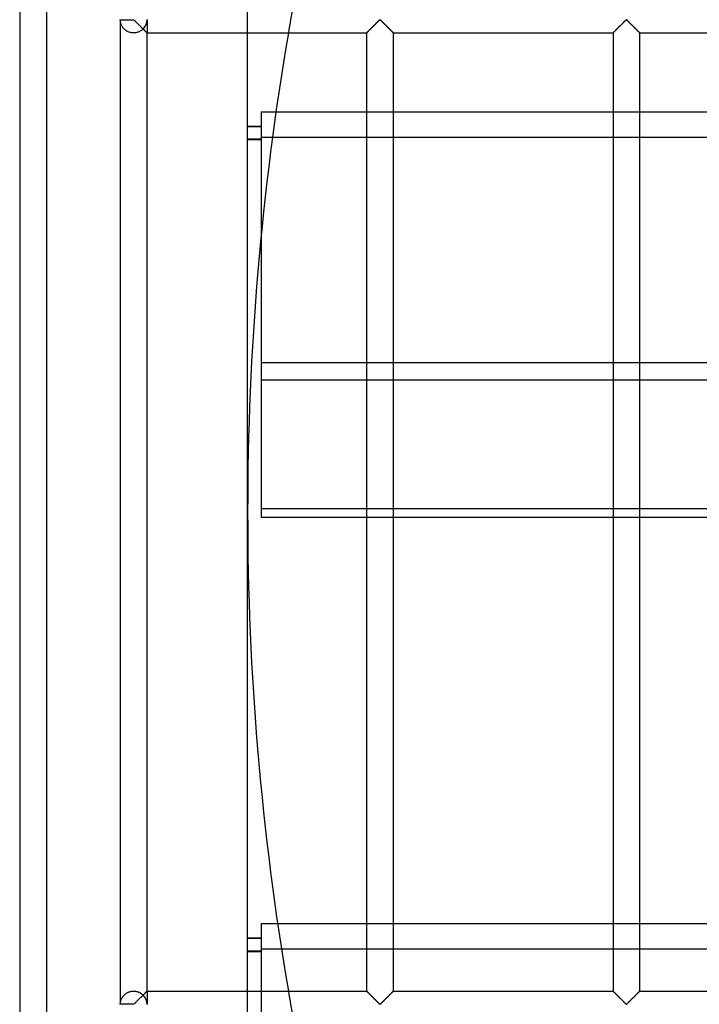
# Model space of a CAD drawing. Header units: millimetres. Extents: x -572 to 572, y -572 to 572.
# Tile 6 of 59: x -572 to -446, y -92 to 92. Entities that reach past the tile are written whole.
import ezdxf

# ---------------------------------------------------------------- set-up
doc = ezdxf.new("R2010")
doc.units = ezdxf.units.MM
doc.layers.add('MAIN-1', color=7, linetype='Continuous')
doc.layers.add('MAIN-2', color=7, linetype='Continuous')

msp = doc.modelspace()

# ---------------------------------------------------------------- linework, layer by layer
at = {"layer": 'MAIN-1'}
for p, q in [((-572.5, 572.5), (-572.5, -572.5)), ((-551.25, 91.8), (-551.25, 91.87)), ((-553.75, 91.8), (-551.25, 91.8)), ((-553.75, 91.8), (-553.75, -91.8)), ((-551.25, 91.8), (-551.18, 91.77)), ((-551.18, 91.77), (-551.12, 91.73)), ((-551.12, 91.73), (-551.07, 91.68)), ((-551.07, 91.68), (-551.02, 91.63)), ((-551.02, 91.63), (-550.96, 91.58)), ((-550.96, 91.58), (-550.9, 91.52)), ((-550.9, 91.52), (-550.84, 91.46)), ((-550.84, 91.46), (-550.78, 91.4)), ((-550.78, 91.4), (-550.72, 91.34)), ((-550.72, 91.34), (-550.66, 91.28)), ((-550.66, 91.28), (-550.59, 91.21)), ((-550.59, 91.21), (-550.52, 91.15)), ((-550.52, 91.15), (-550.46, 91.08)), ((-550.46, 91.08), (-550.39, 91.01)), ((-550.39, 91.01), (-550.32, 90.95)), ((-550.32, 90.95), (-550.26, 90.88)), ((-550.26, 90.88), (-550.19, 90.81)), ((-550.19, 90.81), (-550.12, 90.74)), ((-550.12, 90.74), (-550.05, 90.67)), ((-550.05, 90.67), (-549.98, 90.6)), ((-549.98, 90.6), (-549.91, 90.53)), ((-549.91, 90.53), (-549.84, 90.47)), ((-549.84, 90.47), (-549.78, 90.4)), ((-549.78, 90.4), (-549.71, 90.33)), ((-549.71, 90.33), (-549.64, 90.27)), ((-549.64, 90.27), (-549.58, 90.2)), ((-549.58, 90.2), (-549.52, 90.14)), ((-549.52, 90.14), (-549.45, 90.08)), ((-549.45, 90.08), (-549.39, 90.02)), ((-549.39, 90.02), (-549.33, 89.96)), ((-507.2, 89.98), (-507.1, 90.09)), ((-507.1, 90.09), (-506.99, 90.2)), ((-506.99, 90.2), (-506.88, 90.31)), ((-506.88, 90.31), (-506.76, 90.42)), ((-506.76, 90.42), (-506.64, 90.54)), ((-506.64, 90.54), (-506.52, 90.66)), ((-506.52, 90.66), (-506.4, 90.78)), ((-506.4, 90.78), (-506.28, 90.9)), ((-506.28, 90.9), (-506.17, 91.02)), ((-506.17, 91.02), (-506.05, 91.13)), ((-506.05, 91.13), (-505.94, 91.25)), ((-505.94, 91.25), (-505.82, 91.36)), ((-505.82, 91.36), (-505.72, 91.46)), ((-505.72, 91.46), (-505.62, 91.56)), ((-505.62, 91.56), (-505.52, 91.66)), ((-505.52, 91.66), (-505.43, 91.74)), ((-505.43, 91.74), (-505.31, 91.8)), ((-505.31, 91.8), (-505.24, 91.77)), ((-505.24, 91.77), (-505.18, 91.73)), ((-505.18, 91.73), (-505.13, 91.68)), ((-505.13, 91.68), (-505.08, 91.63)), ((-505.08, 91.63), (-505.02, 91.58)), ((-505.02, 91.58), (-504.96, 91.52)), ((-504.96, 91.52), (-504.91, 91.46)), ((-504.91, 91.46), (-504.84, 91.4)), ((-504.84, 91.4), (-504.78, 91.34)), ((-504.78, 91.34), (-504.72, 91.28)), ((-504.72, 91.28), (-504.65, 91.21)), ((-504.65, 91.21), (-504.59, 91.15)), ((-504.59, 91.15), (-504.52, 91.08)), ((-504.52, 91.08), (-504.45, 91.01)), ((-504.45, 91.01), (-504.39, 90.95)), ((-504.39, 90.95), (-504.32, 90.88)), ((-504.32, 90.88), (-504.25, 90.81)), ((-504.25, 90.81), (-504.18, 90.74)), ((-504.18, 90.74), (-504.11, 90.67)), ((-504.11, 90.67), (-504.04, 90.6)), ((-504.04, 90.6), (-503.97, 90.53)), ((-503.97, 90.53), (-503.91, 90.47)), ((-503.91, 90.47), (-503.84, 90.4)), ((-503.84, 90.4), (-503.77, 90.33)), ((-503.77, 90.33), (-503.71, 90.27)), ((-503.71, 90.27), (-503.64, 90.2)), ((-503.64, 90.2), (-503.58, 90.14)), ((-503.58, 90.14), (-503.52, 90.08)), ((-503.52, 90.08), (-503.46, 90.02)), ((-503.46, 90.02), (-503.4, 89.96)), ((-461.27, 89.98), (-461.16, 90.09)), ((-461.16, 90.09), (-461.05, 90.2)), ((-461.05, 90.2), (-460.94, 90.31)), ((-460.94, 90.31), (-460.82, 90.42)), ((-460.82, 90.42), (-460.71, 90.54)), ((-460.71, 90.54), (-460.59, 90.66)), ((-460.59, 90.66), (-460.47, 90.78)), ((-460.47, 90.78), (-460.35, 90.9)), ((-460.35, 90.9), (-460.23, 91.02)), ((-460.23, 91.02), (-460.11, 91.13)), ((-460.11, 91.13), (-460, 91.25)), ((-460, 91.25), (-459.89, 91.36)), ((-459.89, 91.36), (-459.78, 91.46)), ((-459.78, 91.46), (-459.68, 91.56)), ((-459.68, 91.56), (-459.58, 91.66)), ((-459.58, 91.66), (-459.49, 91.74)), ((-459.49, 91.74), (-459.38, 91.8)), ((-459.38, 91.8), (-459.3, 91.77)), ((-459.3, 91.77), (-459.25, 91.73)), ((-459.25, 91.73), (-459.19, 91.68)), ((-459.19, 91.68), (-459.14, 91.63)), ((-459.14, 91.63), (-459.08, 91.58)), ((-459.08, 91.58), (-459.03, 91.52)), ((-459.03, 91.52), (-458.97, 91.46)), ((-458.97, 91.46), (-458.91, 91.4)), ((-458.91, 91.4), (-458.84, 91.34)), ((-458.84, 91.34), (-458.78, 91.28)), ((-458.78, 91.28), (-458.72, 91.21)), ((-458.72, 91.21), (-458.65, 91.15)), ((-458.65, 91.15), (-458.58, 91.08)), ((-458.58, 91.08), (-458.52, 91.01)), ((-458.52, 91.01), (-458.45, 90.95)), ((-458.45, 90.95), (-458.38, 90.88)), ((-458.38, 90.88), (-458.31, 90.81)), ((-458.31, 90.81), (-458.24, 90.74)), ((-458.24, 90.74), (-458.17, 90.67)), ((-458.17, 90.67), (-458.1, 90.6)), ((-458.1, 90.6), (-458.04, 90.53)), ((-458.04, 90.53), (-457.97, 90.47)), ((-457.97, 90.47), (-457.9, 90.4)), ((-457.9, 90.4), (-457.83, 90.33)), ((-457.83, 90.33), (-457.77, 90.27)), ((-457.77, 90.27), (-457.7, 90.2)), ((-457.7, 90.2), (-457.64, 90.14)), ((-457.64, 90.14), (-457.58, 90.08)), ((-457.58, 90.08), (-457.52, 90.02)), ((-457.52, 90.02), (-457.46, 89.96)), ((-549.33, 89.96), (-549.28, 89.9)), ((-549.28, 89.9), (-549.22, 89.84)), ((-549.22, 89.84), (-549.16, 89.79)), ((-549.16, 89.79), (-549.11, 89.74)), ((-549.11, 89.74), (-549.06, 89.69)), ((-549.06, 89.69), (-549.01, 89.64)), ((-549.01, 89.64), (-548.97, 89.59)), ((-548.97, 89.59), (-548.93, 89.55)), ((-548.93, 89.55), (-548.89, 89.52)), ((-548.89, 89.52), (-548.86, 89.48)), ((-548.86, 89.48), (-548.83, 89.46)), ((-548.83, 89.46), (-548.81, 89.43)), ((-548.81, 89.43), (-548.79, 89.41)), ((-548.79, 89.41), (-548.77, 89.4)), ((-548.77, 89.4), (-548.76, 89.38)), ((-548.76, 89.38), (-548.75, 89.38)), ((-548.75, -89.38), (-548.75, 89.37)), ((-548.75, 89.38), (-548.75, 89.37)), ((-548.75, 89.37), (-507.81, 89.37)), ((-530, -89.38), (-530, 89.37)), ((-507.81, 89.37), (-507.81, -89.38)), ((-507.81, 89.37), (-507.8, 89.38)), ((-507.8, 89.38), (-507.78, 89.4)), ((-507.78, 89.4), (-507.75, 89.44)), ((-507.75, 89.44), (-507.7, 89.48)), ((-507.7, 89.48), (-507.64, 89.54)), ((-507.64, 89.54), (-507.57, 89.61)), ((-507.57, 89.61), (-507.49, 89.69)), ((-507.49, 89.69), (-507.4, 89.78)), ((-507.4, 89.78), (-507.31, 89.88)), ((-507.31, 89.88), (-507.2, 89.98)), ((-503.4, 89.96), (-503.34, 89.9)), ((-503.34, 89.9), (-503.28, 89.84)), ((-503.28, 89.84), (-503.23, 89.79)), ((-503.23, 89.79), (-503.17, 89.74)), ((-503.17, 89.74), (-503.12, 89.69)), ((-503.12, 89.69), (-503.08, 89.64)), ((-503.08, 89.64), (-503.03, 89.59)), ((-503.03, 89.59), (-502.99, 89.55)), ((-502.99, 89.55), (-502.96, 89.52)), ((-502.96, 89.52), (-502.92, 89.48)), ((-502.92, 89.48), (-502.89, 89.46)), ((-502.89, 89.46), (-502.87, 89.43)), ((-502.87, 89.43), (-502.85, 89.41)), ((-502.85, 89.41), (-502.83, 89.4)), ((-502.83, 89.4), (-502.82, 89.38)), ((-502.82, 89.38), (-502.82, 89.38)), ((-502.82, 89.38), (-502.81, 89.37)), ((-502.81, -89.38), (-502.81, 89.37)), ((-502.81, 89.37), (-461.87, 89.37)), ((-461.87, 89.38), (-461.85, 89.4)), ((-461.87, 89.37), (-461.87, -89.38)), ((-461.87, 89.37), (-461.87, 89.38)), ((-461.85, 89.4), (-461.81, 89.44)), ((-461.81, 89.44), (-461.77, 89.48)), ((-461.77, 89.48), (-461.71, 89.54)), ((-461.71, 89.54), (-461.64, 89.61)), ((-461.64, 89.61), (-461.55, 89.69)), ((-461.55, 89.69), (-461.47, 89.78)), ((-461.47, 89.78), (-461.37, 89.88)), ((-461.37, 89.88), (-461.27, 89.98)), ((-457.46, 89.96), (-457.4, 89.9)), ((-457.4, 89.9), (-457.34, 89.84)), ((-457.34, 89.84), (-457.29, 89.79)), ((-457.29, 89.79), (-457.24, 89.74)), ((-457.24, 89.74), (-457.19, 89.69)), ((-457.19, 89.69), (-457.14, 89.64)), ((-457.14, 89.64), (-457.1, 89.59)), ((-457.1, 89.59), (-457.06, 89.55)), ((-457.06, 89.55), (-457.02, 89.52)), ((-457.02, 89.52), (-456.99, 89.48)), ((-456.99, 89.48), (-456.96, 89.46)), ((-456.96, 89.46), (-456.93, 89.43)), ((-456.93, 89.43), (-456.91, 89.41)), ((-456.91, 89.41), (-456.9, 89.4)), ((-456.9, 89.4), (-456.89, 89.38)), ((-456.89, 89.38), (-456.88, 89.38)), ((-456.88, -89.38), (-456.88, 89.37)), ((-456.88, 89.38), (-456.88, 89.37)), ((-456.88, 89.37), (-415.94, 89.37)), ((-524.72, 74.64), (-507.81, 74.64)), ((-502.81, 74.64), (-461.87, 74.64)), ((-456.88, 74.64), (-415.94, 74.64)), ((-507.81, 69.88), (-525.37, 69.88)), ((-461.87, 69.88), (-502.81, 69.88)), ((-415.94, 69.88), (-456.88, 69.88)), ((-527.5, 51.42), (-527.5, 24.63)), ((-527.5, 24.63), (-507.81, 24.63)), ((-527.5, 24.63), (-527.5, 0.58)), ((-502.81, 24.63), (-461.87, 24.63)), ((-456.88, 24.63), (-415.94, 24.63)), ((-507.81, 0.58), (-527.5, 0.58)), ((-527.5, 0.58), (-527.5, -0.96)), ((-461.87, 0.58), (-502.81, 0.58)), ((-415.94, 0.58), (-456.88, 0.58)), ((-527.5, -0.96), (-507.81, -0.96)), ((-502.81, -0.96), (-461.87, -0.96)), ((-456.88, -0.96), (-415.94, -0.96)), ((-524.41, -76.79), (-507.81, -76.79)), ((-502.81, -76.79), (-461.87, -76.79)), ((-456.88, -76.79), (-415.94, -76.79)), ((-507.81, -81.55), (-523.69, -81.55)), ((-461.87, -81.55), (-502.81, -81.55)), ((-415.94, -81.55), (-456.88, -81.55)), ((-549.36, -89.98), (-549.46, -90.09)), ((-549.26, -89.88), (-549.36, -89.98)), ((-549.16, -89.78), (-549.26, -89.88)), ((-549.07, -89.69), (-549.16, -89.78)), ((-548.99, -89.61), (-549.07, -89.69)), ((-548.92, -89.54), (-548.99, -89.61)), ((-548.86, -89.48), (-548.92, -89.54)), ((-548.81, -89.44), (-548.86, -89.48)), ((-548.78, -89.4), (-548.81, -89.44)), ((-548.76, -89.38), (-548.78, -89.4)), ((-548.75, -89.38), (-548.76, -89.38)), ((-548.75, -89.38), (-507.81, -89.38)), ((-507.8, -89.38), (-507.81, -89.38)), ((-507.81, -89.38), (-507.81, -89.38)), ((-507.79, -89.4), (-507.8, -89.38)), ((-507.78, -89.41), (-507.79, -89.4)), ((-507.75, -89.43), (-507.78, -89.41)), ((-507.73, -89.46), (-507.75, -89.43)), ((-507.7, -89.48), (-507.73, -89.46)), ((-507.67, -89.52), (-507.7, -89.48)), ((-507.63, -89.55), (-507.67, -89.52)), ((-507.59, -89.59), (-507.63, -89.55)), ((-507.55, -89.64), (-507.59, -89.59)), ((-507.5, -89.69), (-507.55, -89.64)), ((-507.45, -89.74), (-507.5, -89.69)), ((-507.4, -89.79), (-507.45, -89.74)), ((-507.34, -89.84), (-507.4, -89.79)), ((-507.29, -89.9), (-507.34, -89.84)), ((-507.23, -89.96), (-507.29, -89.9)), ((-507.17, -90.02), (-507.23, -89.96)), ((-503.42, -89.98), (-503.53, -90.09)), ((-503.32, -89.88), (-503.42, -89.98)), ((-503.22, -89.78), (-503.32, -89.88)), ((-503.13, -89.69), (-503.22, -89.78)), ((-503.05, -89.61), (-503.13, -89.69)), ((-502.98, -89.54), (-503.05, -89.61)), ((-502.92, -89.48), (-502.98, -89.54)), ((-502.88, -89.44), (-502.92, -89.48)), ((-502.84, -89.4), (-502.88, -89.44)), ((-502.82, -89.38), (-502.84, -89.4)), ((-502.81, -89.38), (-502.82, -89.38)), ((-502.81, -89.38), (-461.87, -89.38)), ((-461.86, -89.38), (-461.87, -89.38)), ((-461.87, -89.38), (-461.87, -89.38)), ((-461.85, -89.4), (-461.86, -89.38)), ((-461.84, -89.41), (-461.85, -89.4)), ((-461.82, -89.43), (-461.84, -89.41)), ((-461.79, -89.46), (-461.82, -89.43)), ((-461.76, -89.48), (-461.79, -89.46)), ((-461.73, -89.52), (-461.76, -89.48)), ((-461.69, -89.55), (-461.73, -89.52)), ((-461.65, -89.59), (-461.69, -89.55)), ((-461.61, -89.64), (-461.65, -89.59)), ((-461.56, -89.69), (-461.61, -89.64)), ((-461.51, -89.74), (-461.56, -89.69)), ((-461.46, -89.79), (-461.51, -89.74)), ((-461.41, -89.84), (-461.46, -89.79)), ((-461.35, -89.9), (-461.41, -89.84)), ((-461.29, -89.96), (-461.35, -89.9)), ((-461.23, -90.02), (-461.29, -89.96)), ((-457.48, -89.98), (-457.59, -90.09)), ((-457.38, -89.88), (-457.48, -89.98)), ((-457.28, -89.78), (-457.38, -89.88)), ((-457.2, -89.69), (-457.28, -89.78)), ((-457.11, -89.61), (-457.2, -89.69)), ((-457.04, -89.54), (-457.11, -89.61)), ((-456.98, -89.48), (-457.04, -89.54)), ((-456.94, -89.44), (-456.98, -89.48)), ((-456.9, -89.4), (-456.94, -89.44)), ((-456.88, -89.38), (-456.9, -89.4)), ((-456.88, -89.38), (-456.88, -89.38)), ((-456.88, -89.38), (-415.94, -89.38)), ((-551.25, -91.8), (-553.75, -91.8)), ((-551.14, -91.74), (-551.25, -91.8)), ((-551.25, -91.88), (-551.25, -91.8)), ((-551.04, -91.66), (-551.14, -91.74)), ((-550.95, -91.56), (-551.04, -91.66)), ((-550.85, -91.46), (-550.95, -91.56)), ((-550.74, -91.36), (-550.85, -91.46)), ((-550.63, -91.25), (-550.74, -91.36)), ((-550.51, -91.13), (-550.63, -91.25)), ((-550.4, -91.02), (-550.51, -91.13)), ((-550.28, -90.9), (-550.4, -91.02)), ((-550.16, -90.78), (-550.28, -90.9)), ((-550.04, -90.66), (-550.16, -90.78)), ((-549.92, -90.54), (-550.04, -90.66)), ((-549.8, -90.42), (-549.92, -90.54)), ((-549.68, -90.31), (-549.8, -90.42)), ((-549.57, -90.2), (-549.68, -90.31)), ((-549.46, -90.09), (-549.57, -90.2)), ((-507.11, -90.08), (-507.17, -90.02)), ((-507.05, -90.14), (-507.11, -90.08)), ((-506.98, -90.2), (-507.05, -90.14)), ((-506.92, -90.27), (-506.98, -90.2)), ((-506.85, -90.33), (-506.92, -90.27)), ((-506.79, -90.4), (-506.85, -90.33)), ((-506.72, -90.47), (-506.79, -90.4)), ((-506.65, -90.53), (-506.72, -90.47)), ((-506.58, -90.6), (-506.65, -90.53)), ((-506.51, -90.67), (-506.58, -90.6)), ((-506.44, -90.74), (-506.51, -90.67)), ((-506.38, -90.81), (-506.44, -90.74)), ((-506.31, -90.88), (-506.38, -90.81)), ((-506.24, -90.95), (-506.31, -90.88)), ((-506.17, -91.01), (-506.24, -90.95)), ((-506.1, -91.08), (-506.17, -91.01)), ((-506.04, -91.15), (-506.1, -91.08)), ((-505.97, -91.21), (-506.04, -91.15)), ((-505.91, -91.28), (-505.97, -91.21)), ((-505.84, -91.34), (-505.91, -91.28)), ((-505.78, -91.4), (-505.84, -91.34)), ((-505.72, -91.46), (-505.78, -91.4)), ((-505.66, -91.52), (-505.72, -91.46)), ((-505.6, -91.58), (-505.66, -91.52)), ((-505.55, -91.63), (-505.6, -91.58)), ((-505.49, -91.68), (-505.55, -91.63)), ((-505.44, -91.73), (-505.49, -91.68)), ((-505.39, -91.77), (-505.44, -91.73)), ((-505.31, -91.8), (-505.39, -91.77)), ((-505.2, -91.74), (-505.31, -91.8)), ((-505.11, -91.66), (-505.2, -91.74)), ((-505.01, -91.56), (-505.11, -91.66)), ((-504.91, -91.46), (-505.01, -91.56)), ((-504.8, -91.36), (-504.91, -91.46)), ((-504.69, -91.25), (-504.8, -91.36)), ((-504.58, -91.13), (-504.69, -91.25)), ((-504.46, -91.02), (-504.58, -91.13)), ((-504.34, -90.9), (-504.46, -91.02)), ((-504.22, -90.78), (-504.34, -90.9)), ((-504.1, -90.66), (-504.22, -90.78)), ((-503.98, -90.54), (-504.1, -90.66)), ((-503.86, -90.42), (-503.98, -90.54)), ((-503.75, -90.31), (-503.86, -90.42)), ((-503.63, -90.2), (-503.75, -90.31)), ((-503.53, -90.09), (-503.63, -90.2)), ((-461.17, -90.08), (-461.23, -90.02)), ((-461.11, -90.14), (-461.17, -90.08)), ((-461.05, -90.2), (-461.11, -90.14)), ((-460.98, -90.27), (-461.05, -90.2)), ((-460.92, -90.33), (-460.98, -90.27)), ((-460.85, -90.4), (-460.92, -90.33)), ((-460.78, -90.47), (-460.85, -90.4)), ((-460.71, -90.53), (-460.78, -90.47)), ((-460.65, -90.6), (-460.71, -90.53)), ((-460.58, -90.67), (-460.65, -90.6)), ((-460.51, -90.74), (-460.58, -90.67)), ((-460.44, -90.81), (-460.51, -90.74)), ((-460.37, -90.88), (-460.44, -90.81)), ((-460.3, -90.95), (-460.37, -90.88)), ((-460.23, -91.01), (-460.3, -90.95)), ((-460.17, -91.08), (-460.23, -91.01)), ((-460.1, -91.15), (-460.17, -91.08)), ((-460.03, -91.21), (-460.1, -91.15)), ((-459.97, -91.28), (-460.03, -91.21)), ((-459.91, -91.34), (-459.97, -91.28)), ((-459.84, -91.4), (-459.91, -91.34)), ((-459.78, -91.46), (-459.84, -91.4)), ((-459.72, -91.52), (-459.78, -91.46)), ((-459.67, -91.58), (-459.72, -91.52)), ((-459.61, -91.63), (-459.67, -91.58)), ((-459.56, -91.68), (-459.61, -91.63)), ((-459.5, -91.73), (-459.56, -91.68)), ((-459.45, -91.77), (-459.5, -91.73)), ((-459.38, -91.8), (-459.45, -91.77)), ((-459.26, -91.74), (-459.38, -91.8)), ((-459.17, -91.66), (-459.26, -91.74)), ((-459.07, -91.56), (-459.17, -91.66)), ((-458.97, -91.46), (-459.07, -91.56)), ((-458.86, -91.36), (-458.97, -91.46)), ((-458.75, -91.25), (-458.86, -91.36)), ((-458.64, -91.13), (-458.75, -91.25)), ((-458.52, -91.02), (-458.64, -91.13)), ((-458.4, -90.9), (-458.52, -91.02)), ((-458.28, -90.78), (-458.4, -90.9)), ((-458.16, -90.66), (-458.28, -90.78)), ((-458.04, -90.54), (-458.16, -90.66)), ((-457.93, -90.42), (-458.04, -90.54)), ((-457.81, -90.31), (-457.93, -90.42)), ((-457.7, -90.2), (-457.81, -90.31)), ((-457.59, -90.09), (-457.7, -90.2))]:
    msp.add_line(p, q, dxfattribs=at)
for centre, radius, start, end in [((-551.25, 91.87), 2.5, 180, 181.6206), ((0, 0), 530, 170.2917, 180), ((0, 0), 530, 180, 189.7083), ((-551.25, -91.88), 2.5, 178.3794, 180)]:
    msp.add_arc(centre, radius, start, end, dxfattribs=at)
at = {"layer": 'MAIN-2'}
for p, q in [((-567.5, 567.5), (-567.5, -567.5)), ((-530, 89.37), (-530, 94.38)), ((-553.75, 91.75), (-553.75, 91.8)), ((-553.74, 91.68), (-553.75, 91.75)), ((-553.73, 91.6), (-553.74, 91.68)), ((-553.72, 91.51), (-553.73, 91.6)), ((-553.71, 91.42), (-553.72, 91.51)), ((-553.69, 91.32), (-553.71, 91.42)), ((-553.66, 91.22), (-553.69, 91.32)), ((-553.63, 91.12), (-553.66, 91.22)), ((-553.6, 91.02), (-553.63, 91.12)), ((-553.56, 90.92), (-553.6, 91.02)), ((-553.51, 90.81), (-553.56, 90.92)), ((-553.46, 90.7), (-553.51, 90.81)), ((-553.4, 90.6), (-553.46, 90.7)), ((-553.33, 90.49), (-553.4, 90.6)), ((-553.26, 90.39), (-553.33, 90.49)), ((-553.18, 90.28), (-553.26, 90.39)), ((-553.09, 90.18), (-553.18, 90.28)), ((-553, 90.09), (-553.09, 90.18)), ((-552.9, 90), (-553, 90.09)), ((-549.58, 90.01), (-549.69, 89.92)), ((-549.48, 90.11), (-549.58, 90.01)), ((-549.42, 90.04), (-549.48, 90.11)), ((-549.36, 89.98), (-549.42, 90.04)), ((-548.75, 91.8), (-548.75, 89.37)), ((-507.15, 90.03), (-507.24, 89.95)), ((-507.07, 90.12), (-507.15, 90.03)), ((-506.98, 90.21), (-507.07, 90.12)), ((-506.89, 90.3), (-506.98, 90.21)), ((-506.8, 90.39), (-506.89, 90.3)), ((-506.7, 90.48), (-506.8, 90.39)), ((-506.61, 90.58), (-506.7, 90.48)), ((-506.51, 90.68), (-506.61, 90.58)), ((-506.41, 90.77), (-506.51, 90.68)), ((-506.32, 90.87), (-506.41, 90.77)), ((-506.22, 90.96), (-506.32, 90.87)), ((-506.13, 91.06), (-506.22, 90.96)), ((-506.03, 91.15), (-506.13, 91.06)), ((-505.94, 91.24), (-506.03, 91.15)), ((-505.85, 91.33), (-505.94, 91.24)), ((-505.76, 91.42), (-505.85, 91.33)), ((-505.68, 91.5), (-505.76, 91.42)), ((-505.6, 91.58), (-505.68, 91.5)), ((-505.52, 91.66), (-505.6, 91.58)), ((-505.45, 91.72), (-505.52, 91.66)), ((-505.37, 91.79), (-505.45, 91.72)), ((-505.26, 91.79), (-505.37, 91.79)), ((-505.18, 91.72), (-505.26, 91.79)), ((-505.1, 91.66), (-505.18, 91.72)), ((-505.03, 91.58), (-505.1, 91.66)), ((-504.95, 91.5), (-505.03, 91.58)), ((-504.86, 91.42), (-504.95, 91.5)), ((-504.77, 91.33), (-504.86, 91.42)), ((-504.68, 91.24), (-504.77, 91.33)), ((-504.59, 91.15), (-504.68, 91.24)), ((-504.5, 91.06), (-504.59, 91.15)), ((-504.4, 90.96), (-504.5, 91.06)), ((-504.31, 90.87), (-504.4, 90.96)), ((-504.21, 90.77), (-504.31, 90.87)), ((-504.12, 90.68), (-504.21, 90.77)), ((-504.02, 90.58), (-504.12, 90.68)), ((-503.92, 90.48), (-504.02, 90.58)), ((-503.83, 90.39), (-503.92, 90.48)), ((-503.73, 90.3), (-503.83, 90.39)), ((-503.64, 90.21), (-503.73, 90.3)), ((-503.56, 90.12), (-503.64, 90.21)), ((-503.47, 90.03), (-503.56, 90.12)), ((-503.39, 89.95), (-503.47, 90.03)), ((-461.22, 90.03), (-461.3, 89.95)), ((-461.13, 90.12), (-461.22, 90.03)), ((-461.04, 90.21), (-461.13, 90.12)), ((-460.95, 90.3), (-461.04, 90.21)), ((-460.86, 90.39), (-460.95, 90.3)), ((-460.76, 90.48), (-460.86, 90.39)), ((-460.67, 90.58), (-460.76, 90.48)), ((-460.57, 90.68), (-460.67, 90.58)), ((-460.48, 90.77), (-460.57, 90.68)), ((-460.38, 90.87), (-460.48, 90.77)), ((-460.28, 90.96), (-460.38, 90.87)), ((-460.19, 91.06), (-460.28, 90.96)), ((-460.1, 91.15), (-460.19, 91.06)), ((-460, 91.24), (-460.1, 91.15)), ((-459.91, 91.33), (-460, 91.24)), ((-459.83, 91.42), (-459.91, 91.33)), ((-459.74, 91.5), (-459.83, 91.42)), ((-459.66, 91.58), (-459.74, 91.5)), ((-459.58, 91.66), (-459.66, 91.58)), ((-459.51, 91.72), (-459.58, 91.66)), ((-459.43, 91.79), (-459.51, 91.72)), ((-459.32, 91.79), (-459.43, 91.79)), ((-459.24, 91.72), (-459.32, 91.79)), ((-459.17, 91.66), (-459.24, 91.72)), ((-459.09, 91.58), (-459.17, 91.66)), ((-459.01, 91.5), (-459.09, 91.58)), ((-458.92, 91.42), (-459.01, 91.5)), ((-458.84, 91.33), (-458.92, 91.42)), ((-458.75, 91.24), (-458.84, 91.33)), ((-458.65, 91.15), (-458.75, 91.24)), ((-458.56, 91.06), (-458.65, 91.15)), ((-458.47, 90.96), (-458.56, 91.06)), ((-458.37, 90.87), (-458.47, 90.96)), ((-458.27, 90.77), (-458.37, 90.87)), ((-458.18, 90.68), (-458.27, 90.77)), ((-458.08, 90.58), (-458.18, 90.68)), ((-457.99, 90.48), (-458.08, 90.58)), ((-457.89, 90.39), (-457.99, 90.48)), ((-457.8, 90.3), (-457.89, 90.39)), ((-457.71, 90.21), (-457.8, 90.3)), ((-457.62, 90.12), (-457.71, 90.21)), ((-457.53, 90.03), (-457.62, 90.12)), ((-457.45, 89.95), (-457.53, 90.03)), ((-552.79, 89.9), (-552.9, 90)), ((-552.67, 89.82), (-552.79, 89.9)), ((-552.54, 89.73), (-552.67, 89.82)), ((-552.41, 89.66), (-552.54, 89.73)), ((-552.27, 89.59), (-552.41, 89.66)), ((-552.12, 89.53), (-552.27, 89.59)), ((-551.96, 89.48), (-552.12, 89.53)), ((-551.81, 89.44), (-551.96, 89.48)), ((-551.64, 89.41), (-551.81, 89.44)), ((-551.48, 89.39), (-551.64, 89.41)), ((-551.32, 89.38), (-551.48, 89.39)), ((-551.15, 89.38), (-551.32, 89.38)), ((-550.99, 89.39), (-551.15, 89.38)), ((-550.82, 89.41), (-550.99, 89.39)), ((-550.66, 89.44), (-550.82, 89.41)), ((-550.51, 89.49), (-550.66, 89.44)), ((-550.35, 89.54), (-550.51, 89.49)), ((-550.21, 89.6), (-550.35, 89.54)), ((-550.07, 89.67), (-550.21, 89.6)), ((-549.93, 89.75), (-550.07, 89.67)), ((-549.81, 89.83), (-549.93, 89.75)), ((-549.69, 89.92), (-549.81, 89.83)), ((-549.3, 89.92), (-549.36, 89.98)), ((-549.24, 89.86), (-549.3, 89.92)), ((-549.18, 89.81), (-549.24, 89.86)), ((-549.13, 89.75), (-549.18, 89.81)), ((-549.08, 89.7), (-549.13, 89.75)), ((-549.03, 89.65), (-549.08, 89.7)), ((-548.98, 89.61), (-549.03, 89.65)), ((-548.94, 89.56), (-548.98, 89.61)), ((-548.9, 89.52), (-548.94, 89.56)), ((-548.87, 89.49), (-548.9, 89.52)), ((-548.84, 89.46), (-548.87, 89.49)), ((-548.81, 89.43), (-548.84, 89.46)), ((-548.79, 89.41), (-548.81, 89.43)), ((-548.77, 89.4), (-548.79, 89.41)), ((-548.76, 89.38), (-548.77, 89.4)), ((-548.75, 89.38), (-548.76, 89.38)), ((-548.75, 89.37), (-548.75, 89.38)), ((-507.79, 89.39), (-507.81, 89.38)), ((-507.81, 89.38), (-507.81, 89.37)), ((-507.77, 89.42), (-507.79, 89.39)), ((-507.74, 89.45), (-507.77, 89.42)), ((-507.7, 89.49), (-507.74, 89.45)), ((-507.65, 89.53), (-507.7, 89.49)), ((-507.6, 89.59), (-507.65, 89.53)), ((-507.54, 89.65), (-507.6, 89.59)), ((-507.47, 89.72), (-507.54, 89.65)), ((-507.4, 89.79), (-507.47, 89.72)), ((-507.32, 89.87), (-507.4, 89.79)), ((-507.24, 89.95), (-507.32, 89.87)), ((-503.31, 89.87), (-503.39, 89.95)), ((-503.23, 89.79), (-503.31, 89.87)), ((-503.15, 89.72), (-503.23, 89.79)), ((-503.09, 89.65), (-503.15, 89.72)), ((-503.03, 89.59), (-503.09, 89.65)), ((-502.97, 89.53), (-503.03, 89.59)), ((-502.92, 89.49), (-502.97, 89.53)), ((-502.88, 89.45), (-502.92, 89.49)), ((-502.85, 89.42), (-502.88, 89.45)), ((-502.83, 89.39), (-502.85, 89.42)), ((-502.82, 89.38), (-502.83, 89.39)), ((-502.81, 89.37), (-502.82, 89.38)), ((-461.86, 89.39), (-461.87, 89.38)), ((-461.87, 89.38), (-461.87, 89.37)), ((-461.83, 89.42), (-461.86, 89.39)), ((-461.8, 89.45), (-461.83, 89.42)), ((-461.76, 89.49), (-461.8, 89.45)), ((-461.72, 89.53), (-461.76, 89.49)), ((-461.66, 89.59), (-461.72, 89.53)), ((-461.6, 89.65), (-461.66, 89.59)), ((-461.53, 89.72), (-461.6, 89.65)), ((-461.46, 89.79), (-461.53, 89.72)), ((-461.38, 89.87), (-461.46, 89.79)), ((-461.3, 89.95), (-461.38, 89.87)), ((-457.37, 89.87), (-457.45, 89.95)), ((-457.29, 89.79), (-457.37, 89.87)), ((-457.22, 89.72), (-457.29, 89.79)), ((-457.15, 89.65), (-457.22, 89.72)), ((-457.09, 89.59), (-457.15, 89.65)), ((-457.03, 89.53), (-457.09, 89.59)), ((-456.99, 89.49), (-457.03, 89.53)), ((-456.95, 89.45), (-456.99, 89.49)), ((-456.92, 89.42), (-456.95, 89.45)), ((-456.89, 89.39), (-456.92, 89.42)), ((-456.88, 89.38), (-456.89, 89.39)), ((-456.88, 89.37), (-456.88, 89.38)), ((-527.5, 74.64), (-527.5, 69.88)), ((-527.5, 74.64), (-524.72, 74.64)), ((-507.81, 74.64), (-502.81, 74.64)), ((-461.87, 74.64), (-456.88, 74.64)), ((-530, 71.96), (-527.5, 71.96)), ((-530, 71.9), (-527.5, 71.9)), ((-527.5, 69.88), (-527.5, 51.42)), ((-525.37, 69.88), (-527.5, 69.88)), ((-502.81, 69.88), (-507.81, 69.88)), ((-456.88, 69.88), (-461.87, 69.88)), ((-527.5, 69.53), (-530, 69.53)), ((-530, 69.46), (-527.5, 69.46)), ((527.5, 27.84), (-527.5, 27.84)), ((-507.81, 24.63), (-502.81, 24.63)), ((-461.87, 24.63), (-456.88, 24.63)), ((-502.81, 0.58), (-507.81, 0.58)), ((-456.88, 0.58), (-461.87, 0.58)), ((-530, 0), (-530, 0)), ((-507.81, -0.96), (-502.81, -0.96)), ((-461.87, -0.96), (-456.88, -0.96)), ((-527.5, -76.79), (-527.5, -81.55)), ((-527.5, -76.79), (-524.41, -76.79)), ((-507.81, -76.79), (-502.81, -76.79)), ((-461.87, -76.79), (-456.88, -76.79)), ((-530, -79.46), (-527.5, -79.46)), ((-530, -79.53), (-527.5, -79.53)), ((-527.5, -81.9), (-530, -81.9)), ((-530, -81.96), (-527.5, -81.96)), ((-527.5, -81.55), (-527.5, -126.8)), ((-523.69, -81.55), (-527.5, -81.55)), ((-502.81, -81.55), (-507.81, -81.55)), ((-456.88, -81.55), (-461.87, -81.55)), ((-552.96, -90.05), (-552.89, -89.98)), ((-552.89, -89.98), (-552.81, -89.92)), ((-552.81, -89.92), (-552.73, -89.86)), ((-552.73, -89.86), (-552.65, -89.8)), ((-552.65, -89.8), (-552.56, -89.75)), ((-552.56, -89.75), (-552.47, -89.69)), ((-552.47, -89.69), (-552.38, -89.64)), ((-552.38, -89.64), (-552.28, -89.6)), ((-552.28, -89.6), (-552.18, -89.56)), ((-552.18, -89.56), (-552.08, -89.52)), ((-552.08, -89.52), (-551.97, -89.48)), ((-551.97, -89.48), (-551.87, -89.45)), ((-551.87, -89.45), (-551.76, -89.43)), ((-551.76, -89.43), (-551.65, -89.41)), ((-551.65, -89.41), (-551.54, -89.39)), ((-551.54, -89.39), (-551.42, -89.38)), ((-551.42, -89.38), (-551.31, -89.38)), ((-551.31, -89.38), (-551.2, -89.38)), ((-551.2, -89.38), (-551.09, -89.38)), ((-551.09, -89.38), (-550.97, -89.39)), ((-550.97, -89.39), (-550.86, -89.41)), ((-550.86, -89.41), (-550.75, -89.42)), ((-550.75, -89.42), (-550.64, -89.45)), ((-550.64, -89.45), (-550.54, -89.48)), ((-550.54, -89.48), (-550.43, -89.51)), ((-550.43, -89.51), (-550.33, -89.55)), ((-550.33, -89.55), (-550.23, -89.59)), ((-550.23, -89.59), (-550.13, -89.64)), ((-550.13, -89.64), (-550.04, -89.69)), ((-550.04, -89.69), (-549.95, -89.74)), ((-549.95, -89.74), (-549.86, -89.8)), ((-549.86, -89.8), (-549.78, -89.86)), ((-549.78, -89.86), (-549.7, -89.92)), ((-549.7, -89.92), (-549.62, -89.98)), ((-549.62, -89.98), (-549.55, -90.04)), ((-549.42, -90.04), (-549.36, -89.98)), ((-549.36, -89.98), (-549.3, -89.92)), ((-549.3, -89.92), (-549.24, -89.86)), ((-549.24, -89.86), (-549.18, -89.81)), ((-549.18, -89.81), (-549.13, -89.75)), ((-549.13, -89.75), (-549.08, -89.7)), ((-549.08, -89.7), (-549.03, -89.65)), ((-549.03, -89.65), (-548.98, -89.61)), ((-548.98, -89.61), (-548.94, -89.56)), ((-548.94, -89.56), (-548.9, -89.52)), ((-548.9, -89.52), (-548.87, -89.49)), ((-548.87, -89.49), (-548.84, -89.46)), ((-548.84, -89.46), (-548.81, -89.43)), ((-548.81, -89.43), (-548.79, -89.41)), ((-548.79, -89.41), (-548.77, -89.4)), ((-548.77, -89.4), (-548.76, -89.38)), ((-548.76, -89.38), (-548.75, -89.38)), ((-548.75, -89.38), (-548.75, -89.38)), ((-548.75, -89.38), (-548.75, -91.8)), ((-530, -94.38), (-530, -89.38)), ((-507.81, -89.38), (-507.81, -89.38)), ((-507.81, -89.38), (-507.79, -89.39)), ((-507.79, -89.39), (-507.77, -89.42)), ((-507.77, -89.42), (-507.74, -89.45)), ((-507.74, -89.45), (-507.7, -89.49)), ((-507.7, -89.49), (-507.65, -89.53)), ((-507.65, -89.53), (-507.6, -89.59)), ((-507.6, -89.59), (-507.54, -89.65)), ((-507.54, -89.65), (-507.47, -89.72)), ((-507.47, -89.72), (-507.4, -89.79)), ((-507.4, -89.79), (-507.32, -89.87)), ((-507.32, -89.87), (-507.24, -89.95)), ((-507.24, -89.95), (-507.15, -90.03)), ((-503.47, -90.03), (-503.39, -89.95)), ((-503.39, -89.95), (-503.31, -89.87)), ((-503.31, -89.87), (-503.23, -89.79)), ((-503.23, -89.79), (-503.15, -89.72)), ((-503.15, -89.72), (-503.09, -89.65)), ((-503.09, -89.65), (-503.03, -89.59)), ((-503.03, -89.59), (-502.97, -89.53)), ((-502.97, -89.53), (-502.92, -89.49)), ((-502.92, -89.49), (-502.88, -89.45)), ((-502.88, -89.45), (-502.85, -89.42)), ((-502.85, -89.42), (-502.83, -89.39)), ((-502.83, -89.39), (-502.82, -89.38)), ((-502.82, -89.38), (-502.81, -89.38)), ((-461.87, -89.38), (-461.87, -89.38)), ((-461.87, -89.38), (-461.86, -89.39)), ((-461.86, -89.39), (-461.83, -89.42)), ((-461.83, -89.42), (-461.8, -89.45)), ((-461.8, -89.45), (-461.76, -89.49)), ((-461.76, -89.49), (-461.72, -89.53)), ((-461.72, -89.53), (-461.66, -89.59)), ((-461.66, -89.59), (-461.6, -89.65)), ((-461.6, -89.65), (-461.53, -89.72)), ((-461.53, -89.72), (-461.46, -89.79)), ((-461.46, -89.79), (-461.38, -89.87)), ((-461.38, -89.87), (-461.3, -89.95)), ((-461.3, -89.95), (-461.22, -90.03)), ((-457.53, -90.03), (-457.45, -89.95)), ((-457.45, -89.95), (-457.37, -89.87)), ((-457.37, -89.87), (-457.29, -89.79)), ((-457.29, -89.79), (-457.22, -89.72)), ((-457.22, -89.72), (-457.15, -89.65)), ((-457.15, -89.65), (-457.09, -89.59)), ((-457.09, -89.59), (-457.03, -89.53)), ((-457.03, -89.53), (-456.99, -89.49)), ((-456.99, -89.49), (-456.95, -89.45)), ((-456.95, -89.45), (-456.92, -89.42)), ((-456.92, -89.42), (-456.89, -89.39)), ((-456.89, -89.39), (-456.88, -89.38)), ((-456.88, -89.38), (-456.88, -89.38)), ((-553.75, -91.72), (-553.74, -91.67)), ((-553.75, -91.77), (-553.75, -91.72)), ((-553.75, -91.8), (-553.75, -91.77)), ((-553.74, -91.62), (-553.73, -91.56)), ((-553.74, -91.67), (-553.74, -91.62)), ((-553.73, -91.56), (-553.72, -91.5)), ((-553.72, -91.5), (-553.71, -91.44)), ((-553.71, -91.44), (-553.7, -91.37)), ((-553.7, -91.37), (-553.68, -91.31)), ((-553.68, -91.31), (-553.67, -91.24)), ((-553.67, -91.24), (-553.65, -91.17)), ((-553.65, -91.17), (-553.63, -91.1)), ((-553.63, -91.1), (-553.6, -91.03)), ((-553.6, -91.03), (-553.58, -90.96)), ((-553.58, -90.96), (-553.55, -90.89)), ((-553.55, -90.89), (-553.52, -90.82)), ((-553.52, -90.82), (-553.48, -90.75)), ((-553.48, -90.75), (-553.44, -90.67)), ((-553.44, -90.67), (-553.4, -90.6)), ((-553.4, -90.6), (-553.36, -90.53)), ((-553.36, -90.53), (-553.31, -90.46)), ((-553.31, -90.46), (-553.26, -90.38)), ((-553.26, -90.38), (-553.2, -90.31)), ((-553.2, -90.31), (-553.15, -90.25)), ((-553.15, -90.25), (-553.09, -90.18)), ((-553.09, -90.18), (-553.02, -90.11)), ((-553.02, -90.11), (-552.96, -90.05)), ((-549.55, -90.04), (-549.48, -90.11)), ((-549.48, -90.11), (-549.42, -90.04)), ((-507.15, -90.03), (-507.07, -90.12)), ((-507.07, -90.12), (-506.98, -90.21)), ((-506.98, -90.21), (-506.89, -90.3)), ((-506.89, -90.3), (-506.8, -90.39)), ((-506.8, -90.39), (-506.7, -90.48)), ((-506.7, -90.48), (-506.61, -90.58)), ((-506.61, -90.58), (-506.51, -90.68)), ((-506.51, -90.68), (-506.41, -90.77)), ((-506.41, -90.77), (-506.32, -90.87)), ((-506.32, -90.87), (-506.22, -90.96)), ((-506.22, -90.96), (-506.13, -91.06)), ((-506.13, -91.06), (-506.03, -91.15)), ((-506.03, -91.15), (-505.94, -91.24)), ((-505.94, -91.24), (-505.85, -91.33)), ((-505.85, -91.33), (-505.76, -91.42)), ((-505.76, -91.42), (-505.68, -91.5)), ((-505.68, -91.5), (-505.6, -91.58)), ((-505.6, -91.58), (-505.52, -91.66)), ((-505.52, -91.66), (-505.45, -91.72)), ((-505.45, -91.72), (-505.37, -91.79)), ((-505.37, -91.79), (-505.26, -91.79)), ((-505.26, -91.79), (-505.18, -91.72)), ((-505.18, -91.72), (-505.1, -91.66)), ((-505.1, -91.66), (-505.03, -91.58)), ((-505.03, -91.58), (-504.95, -91.5)), ((-504.95, -91.5), (-504.86, -91.42)), ((-504.86, -91.42), (-504.77, -91.33)), ((-504.77, -91.33), (-504.68, -91.24)), ((-504.68, -91.24), (-504.59, -91.15)), ((-504.59, -91.15), (-504.5, -91.06)), ((-504.5, -91.06), (-504.4, -90.96)), ((-504.4, -90.96), (-504.31, -90.87)), ((-504.31, -90.87), (-504.21, -90.77)), ((-504.21, -90.77), (-504.12, -90.68)), ((-504.12, -90.68), (-504.02, -90.58)), ((-504.02, -90.58), (-503.92, -90.48)), ((-503.92, -90.48), (-503.83, -90.39)), ((-503.83, -90.39), (-503.73, -90.3)), ((-503.73, -90.3), (-503.64, -90.21)), ((-503.64, -90.21), (-503.56, -90.12)), ((-503.56, -90.12), (-503.47, -90.03)), ((-461.22, -90.03), (-461.13, -90.12)), ((-461.13, -90.12), (-461.04, -90.21)), ((-461.04, -90.21), (-460.95, -90.3)), ((-460.95, -90.3), (-460.86, -90.39)), ((-460.86, -90.39), (-460.76, -90.48)), ((-460.76, -90.48), (-460.67, -90.58)), ((-460.67, -90.58), (-460.57, -90.68)), ((-460.57, -90.68), (-460.48, -90.77)), ((-460.48, -90.77), (-460.38, -90.87)), ((-460.38, -90.87), (-460.28, -90.96)), ((-460.28, -90.96), (-460.19, -91.06)), ((-460.19, -91.06), (-460.1, -91.15)), ((-460.1, -91.15), (-460, -91.24)), ((-460, -91.24), (-459.91, -91.33)), ((-459.91, -91.33), (-459.83, -91.42)), ((-459.83, -91.42), (-459.74, -91.5)), ((-459.74, -91.5), (-459.66, -91.58)), ((-459.66, -91.58), (-459.58, -91.66)), ((-459.58, -91.66), (-459.51, -91.72)), ((-459.51, -91.72), (-459.43, -91.79)), ((-459.43, -91.79), (-459.32, -91.79)), ((-459.32, -91.79), (-459.24, -91.72)), ((-459.24, -91.72), (-459.17, -91.66)), ((-459.17, -91.66), (-459.09, -91.58)), ((-459.09, -91.58), (-459.01, -91.5)), ((-459.01, -91.5), (-458.92, -91.42)), ((-458.92, -91.42), (-458.84, -91.33)), ((-458.84, -91.33), (-458.75, -91.24)), ((-458.75, -91.24), (-458.65, -91.15)), ((-458.65, -91.15), (-458.56, -91.06)), ((-458.56, -91.06), (-458.47, -90.96)), ((-458.47, -90.96), (-458.37, -90.87)), ((-458.37, -90.87), (-458.27, -90.77)), ((-458.27, -90.77), (-458.18, -90.68)), ((-458.18, -90.68), (-458.08, -90.58)), ((-458.08, -90.58), (-457.99, -90.48)), ((-457.99, -90.48), (-457.89, -90.39)), ((-457.89, -90.39), (-457.8, -90.3)), ((-457.8, -90.3), (-457.71, -90.21)), ((-457.71, -90.21), (-457.62, -90.12)), ((-457.62, -90.12), (-457.53, -90.03))]:
    msp.add_line(p, q, dxfattribs=at)
for start, end in [(169.7429, 170.2917), (189.7083, 190.2571)]:
    msp.add_arc((0, 0), 530, start, end, dxfattribs=at)
for centre, start_param, end_param in [((-551.25, 91.87), -0.785798, 0), ((-551.25, -91.88), 0, 0.785798)]:
    msp.add_ellipse(centre, major_axis=(2.5, 0), ratio=1, start_param=start_param, end_param=end_param, dxfattribs=at)

doc.saveas('drawing.dxf')
